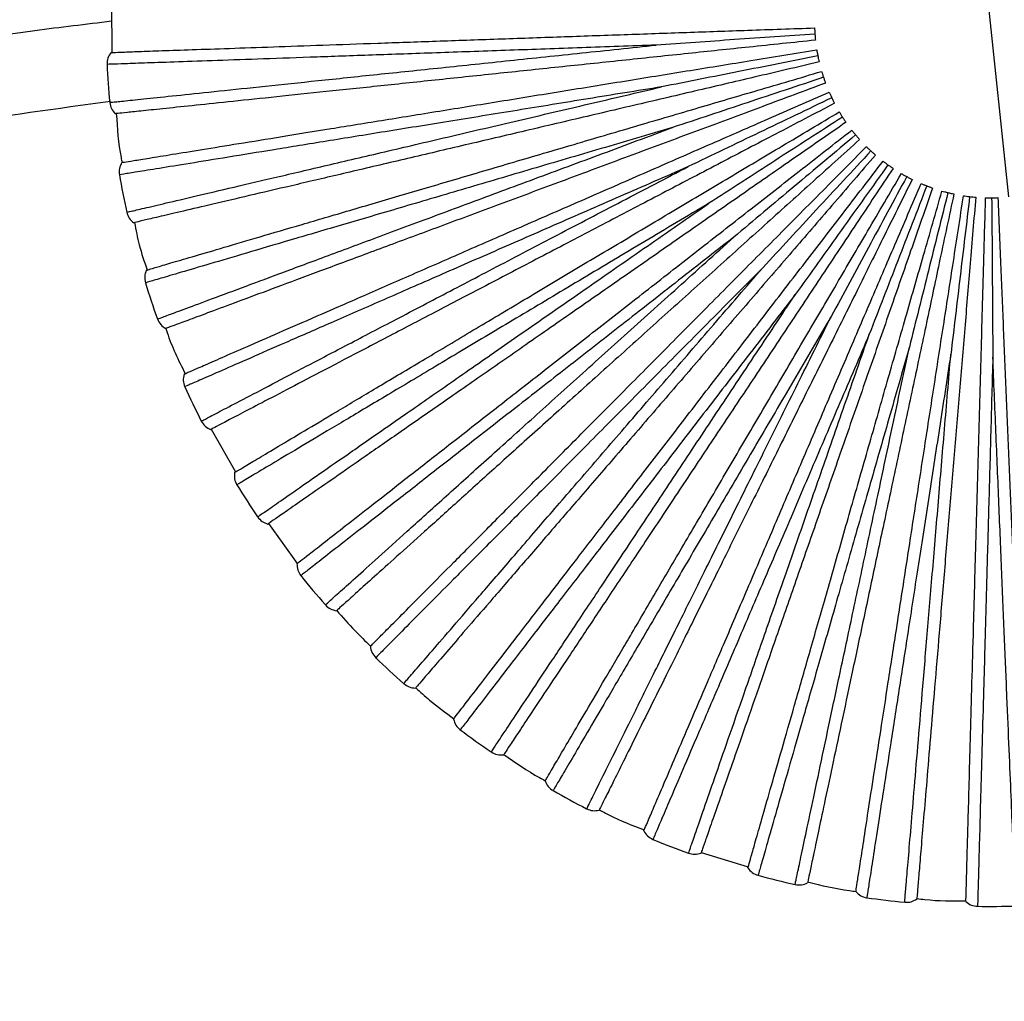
# Paper-space layout '_Superior' of a CAD drawing. Header units: millimetres. Extents: x -509 to 509, y -549 to 547.
# Tile 25 of 33: x -68 to 44, y 335 to 446. Entities that reach past the tile are written whole.
import ezdxf

# ---------------------------------------------------------------- set-up
doc = ezdxf.new("R2010")
doc.units = ezdxf.units.MM

psp = doc.layouts.new('_Superior')

# ---------------------------------------------------------------- linework, layer by layer
at = {"color": 7, "linetype": 'Continuous', "lineweight": 25}
for p, q in [((44.44, 426.24), (40.25, 466.02)), ((-57.54, 448.22), (-57.51, 442.64)), ((-46.22, 399.83), (-43.45, 394.98)), ((-39.68, 389.12), (-36.44, 384.58)), ((9.48, 351.75), (14.82, 350.12))]:
    psp.add_line(p, q, dxfattribs=at)
for start, end in [(182.7636, 185.2369), (189.9638, 192.4368), (197.164, 199.6365), (204.3642, 206.8362), (211.5644, 214.0359), (218.7644, 221.2357), (225.9644, 228.4356), (233.163, 235.6366), (240.3635, 242.836), (247.5632, 250.0362), (254.7631, 257.2364), (261.963, 264.4367), (269.1631, 271.6368)]:
    psp.add_arc((42.34, 446.13), 100.5, start, end, dxfattribs=at)
for points, knots in [([(-57.1, 455.28), (-61.12, 454.81), (-72.89, 453.41), (-92.24, 449.8), (-115.07, 444.56), (-137.6, 438.1), (-159.77, 430.51), (-181.52, 421.8), (-202.8, 411.99), (-223.51, 401.13), (-243.54, 389.29), (-262.69, 376.64), (-280.9, 363.21), (-296, 351.08), (-304.77, 343.09), (-308.04, 340.11)], [0, 0, 0, 0, 0.043263, 0.126772, 0.210284, 0.293789, 0.377285, 0.460785, 0.54429, 0.627755, 0.710721, 0.79306, 0.873139, 0.952598, 1, 1, 1, 1]), ([(-57.53, 446.18), (-60.44, 445.83), (-70.69, 444.63), (-88.12, 441.43), (-109.63, 436.64), (-130.75, 430.77), (-151.43, 423.94), (-171.75, 416.12), (-191.81, 407.27), (-211.54, 397.38), (-230.9, 386.46), (-249.69, 374.6), (-267.86, 361.8), (-284.9, 348.62), (-295.51, 339.29), (-300.56, 334.85)], [0, 0, 0, 0, 0.032404, 0.114063, 0.195727, 0.275928, 0.356119, 0.436311, 0.51651, 0.598344, 0.680176, 0.762012, 0.843856, 0.925694, 1, 1, 1, 1]), ([(-57.59, 442.64), (-57.53, 442.64), (-57.4, 442.64), (-56.31, 442.68), (-54.51, 442.75), (-51.89, 442.84), (-48.46, 442.96), (-44.23, 443.1), (-39.25, 443.28), (-33.61, 443.48), (-27.39, 443.69), (-20.73, 443.93), (-13.75, 444.17), (-6.59, 444.42), (0.61, 444.67), (7.74, 444.92), (14.99, 445.17), (19.83, 445.34), (22.36, 445.43)], [0, 0, 0, 0, 0.057348, 0.11674, 0.177979, 0.240818, 0.304959, 0.370066, 0.435766, 0.501669, 0.567374, 0.632489, 0.696643, 0.759498, 0.820757, 0.880172, 0.937544, 1, 1, 1, 1]), ([(22.36, 445.43), (22.36, 445.32), (22.37, 445.11), (22.39, 444.86), (22.39, 444.73)], [0, 0, 0, 0, 0.50044, 1, 1, 1, 1]), ([(22.39, 444.73), (19.35, 444.52), (13.32, 444.1), (7.32, 443.68), (4.35, 443.47)], [0, 0, 0, 0, 0.504814, 1, 1, 1, 1]), ([(22.39, 444.73), (22.4, 444.61), (22.42, 444.35), (22.44, 444.14), (22.45, 444.04)], [0, 0, 0, 0, 0.499702, 1, 1, 1, 1]), ([(4.35, 443.47), (1.51, 443.37), (-4.15, 443.17), (-12.37, 442.88), (-20.21, 442.61), (-27.56, 442.35), (-34.31, 442.11), (-40.36, 441.9), (-45.64, 441.72), (-50.07, 441.56), (-53.58, 441.44), (-56.15, 441.35), (-57.61, 441.3), (-58.21, 441.28), (-58.04, 441.28), (-58.04, 441.28)], [0, 0, 0, 0, 0.083093, 0.166108, 0.249783, 0.332788, 0.415895, 0.499542, 0.582487, 0.665718, 0.749281, 0.832195, 0.915582, 0.999532, 1, 1, 1, 1]), ([(-57.73, 436.96), (-57.64, 436.97), (-57.44, 436.99), (-55.84, 437.16), (-53.32, 437.42), (-49.82, 437.79), (-45.43, 438.25), (-40.18, 438.8), (-34.15, 439.43), (-27.44, 440.14), (-20.13, 440.9), (-12.33, 441.72), (-4.15, 442.58), (1.52, 443.17), (4.35, 443.47)], [0, 0, 0, 0, 0.083445, 0.167006, 0.250708, 0.333669, 0.41686, 0.500454, 0.583374, 0.666709, 0.750181, 0.833089, 0.916578, 1, 1, 1, 1]), ([(22.45, 444.04), (19.94, 443.77), (15.12, 443.27), (7.91, 442.51), (0.81, 441.76), (-6.35, 441.01), (-13.48, 440.26), (-20.42, 439.53), (-27.05, 438.83), (-33.24, 438.18), (-38.86, 437.59), (-43.81, 437.07), (-48.02, 436.63), (-51.43, 436.27), (-54.04, 436), (-55.83, 435.81), (-56.91, 435.7), (-57.04, 435.68), (-57.11, 435.68)], [0, 0, 0, 0, 0.062456, 0.119828, 0.179243, 0.240502, 0.303357, 0.367511, 0.432626, 0.498331, 0.564234, 0.629934, 0.695041, 0.759182, 0.822021, 0.88326, 0.942652, 1, 1, 1, 1]), ([(-56.37, 430.14), (-56.31, 430.15), (-56.18, 430.17), (-55.1, 430.34), (-53.32, 430.63), (-50.73, 431.05), (-47.34, 431.6), (-43.17, 432.28), (-38.25, 433.07), (-32.68, 433.98), (-26.54, 434.97), (-19.95, 436.04), (-13.06, 437.15), (-5.99, 438.3), (1.12, 439.45), (8.17, 440.59), (15.33, 441.75), (20.11, 442.53), (22.6, 442.93)], [0, 0, 0, 0, 0.057348, 0.11674, 0.177979, 0.240818, 0.304959, 0.370066, 0.435766, 0.501669, 0.567374, 0.632489, 0.696643, 0.759498, 0.820757, 0.880172, 0.937544, 1, 1, 1, 1]), ([(22.73, 442.24), (19.73, 441.65), (13.8, 440.48), (7.9, 439.31), (4.98, 438.73)], [0, 0, 0, 0, 0.5048138, 1, 1, 1, 1]), ([(22.6, 442.93), (22.62, 442.83), (22.65, 442.62), (22.7, 442.37), (22.73, 442.24)], [0, 0, 0, 0, 0.50044, 1, 1, 1, 1]), ([(22.73, 442.24), (22.75, 442.12), (22.8, 441.87), (22.85, 441.66), (22.87, 441.56)], [0, 0, 0, 0, 0.4997022, 1, 1, 1, 1]), ([(22.87, 441.56), (20.41, 440.98), (15.7, 439.88), (8.64, 438.22), (1.69, 436.59), (-5.33, 434.95), (-12.3, 433.31), (-19.1, 431.72), (-25.59, 430.19), (-31.65, 428.77), (-37.15, 427.48), (-41.99, 426.35), (-46.11, 425.38), (-49.46, 424.6), (-52.01, 424), (-53.76, 423.59), (-54.82, 423.34), (-54.95, 423.31), (-55.01, 423.29)], [0, 0, 0, 0, 0.062456, 0.1198283, 0.1792427, 0.2405016, 0.3033566, 0.3675111, 0.4326265, 0.4983314, 0.5642338, 0.6299342, 0.6950407, 0.7591822, 0.8220206, 0.8832598, 0.9426519, 1, 1, 1, 1]), ([(-53.59, 417.89), (-53.53, 417.91), (-53.4, 417.95), (-52.36, 418.26), (-50.63, 418.77), (-48.11, 419.51), (-44.82, 420.48), (-40.76, 421.67), (-35.98, 423.08), (-30.56, 424.67), (-24.59, 426.43), (-18.2, 428.31), (-11.5, 430.28), (-4.63, 432.3), (2.28, 434.34), (9.13, 436.35), (16.09, 438.4), (20.74, 439.77), (23.16, 440.48)], [0, 0, 0, 0, 0.0573481, 0.1167402, 0.1779794, 0.2408178, 0.3049593, 0.3700658, 0.4357662, 0.5016686, 0.5673735, 0.6324889, 0.6966434, 0.7594984, 0.8207573, 0.8801717, 0.937544, 1, 1, 1, 1]), ([(23.37, 439.82), (20.47, 438.85), (14.74, 436.94), (9.03, 435.05), (6.2, 434.11)], [0, 0, 0, 0, 0.504814, 1, 1, 1, 1]), ([(23.16, 440.48), (23.19, 440.38), (23.25, 440.18), (23.33, 439.94), (23.37, 439.82)], [0, 0, 0, 0, 0.50044, 1, 1, 1, 1]), ([(23.37, 439.82), (23.41, 439.7), (23.49, 439.46), (23.56, 439.26), (23.6, 439.16)], [0, 0, 0, 0, 0.4997022, 1, 1, 1, 1]), ([(4.98, 438.73), (2.18, 438.28), (-3.42, 437.37), (-11.53, 436.05), (-19.28, 434.79), (-26.53, 433.62), (-33.2, 432.54), (-39.18, 431.57), (-44.39, 430.72), (-48.77, 430.01), (-52.23, 429.45), (-54.78, 429.04), (-56.21, 428.81), (-56.81, 428.71), (-56.64, 428.74), (-56.64, 428.74)], [0, 0, 0, 0, 0.083093, 0.166108, 0.249783, 0.332788, 0.415895, 0.499542, 0.582487, 0.665718, 0.749281, 0.832195, 0.915582, 0.999532, 1, 1, 1, 1]), ([(-55.79, 424.49), (-55.7, 424.51), (-55.51, 424.55), (-53.94, 424.92), (-51.48, 425.5), (-48.05, 426.3), (-43.75, 427.31), (-38.61, 428.52), (-32.71, 429.9), (-26.14, 431.44), (-18.99, 433.12), (-11.34, 434.91), (-3.34, 436.78), (2.21, 438.08), (4.98, 438.73)], [0, 0, 0, 0, 0.0834447, 0.1670064, 0.2507083, 0.3336692, 0.4168604, 0.5004543, 0.5833742, 0.6667087, 0.7501813, 0.8330888, 0.9165781, 1, 1, 1, 1]), ([(23.6, 439.16), (21.23, 438.28), (16.69, 436.59), (9.89, 434.06), (3.2, 431.57), (-3.55, 429.06), (-10.26, 426.56), (-16.81, 424.13), (-23.06, 421.81), (-28.89, 419.64), (-34.18, 417.67), (-38.85, 415.93), (-42.82, 414.46), (-46.03, 413.26), (-48.49, 412.35), (-50.18, 411.72), (-51.2, 411.34), (-51.32, 411.29), (-51.38, 411.27)], [0, 0, 0, 0, 0.062456, 0.119828, 0.179243, 0.240502, 0.303357, 0.367511, 0.432626, 0.498331, 0.564234, 0.629934, 0.695041, 0.759182, 0.822021, 0.88326, 0.942652, 1, 1, 1, 1]), ([(-49.29, 406.09), (-49.23, 406.12), (-49.11, 406.17), (-48.12, 406.61), (-46.46, 407.33), (-44.06, 408.38), (-40.91, 409.75), (-37.04, 411.45), (-32.48, 413.44), (-27.3, 415.7), (-21.6, 418.19), (-15.49, 420.86), (-9.09, 423.66), (-2.53, 426.52), (4.08, 429.41), (10.62, 432.27), (17.26, 435.17), (21.7, 437.11), (24.02, 438.12)], [0, 0, 0, 0, 0.057348, 0.11674, 0.177979, 0.240818, 0.304959, 0.370066, 0.435766, 0.501669, 0.567374, 0.632489, 0.696643, 0.759498, 0.820757, 0.880172, 0.937544, 1, 1, 1, 1]), ([(24.31, 437.49), (21.56, 436.17), (16.11, 433.56), (10.68, 430.96), (8, 429.67)], [0, 0, 0, 0, 0.504814, 1, 1, 1, 1]), ([(24.02, 438.12), (24.06, 438.02), (24.15, 437.83), (24.25, 437.6), (24.31, 437.49)], [0, 0, 0, 0, 0.50044, 1, 1, 1, 1]), ([(24.31, 437.49), (24.36, 437.37), (24.47, 437.14), (24.57, 436.96), (24.62, 436.86)], [0, 0, 0, 0, 0.499702, 1, 1, 1, 1]), ([(-248.82, 364.08), (-248.64, 364.21), (-242.12, 368.92), (-228.61, 377.26), (-208.32, 388.96), (-187.35, 399.45), (-165.88, 408.84), (-143.93, 417.07), (-121.58, 424.13), (-98.88, 429.96), (-77.55, 434.38), (-63.73, 436.28), (-57.64, 437.11)], [0, 0, 0, 0, 0.003364, 0.116796, 0.230221, 0.343648, 0.457075, 0.570494, 0.683915, 0.79735, 0.910788, 1, 1, 1, 1]), ([(24.62, 436.86), (22.38, 435.69), (18.09, 433.45), (11.66, 430.09), (5.34, 426.78), (-1.05, 423.44), (-7.4, 420.12), (-13.58, 416.89), (-19.49, 413.8), (-25.01, 410.92), (-30.01, 408.3), (-34.43, 405.99), (-38.17, 404.03), (-41.22, 402.44), (-43.54, 401.23), (-45.14, 400.39), (-46.1, 399.89), (-46.22, 399.83), (-46.28, 399.8)], [0, 0, 0, 0, 0.062456, 0.119828, 0.179243, 0.240502, 0.303357, 0.367511, 0.432626, 0.498331, 0.564234, 0.629934, 0.695041, 0.759182, 0.822021, 0.88326, 0.942652, 1, 1, 1, 1]), ([(-56.99, 435.69), (-56.88, 434.01), (-56.77, 432.15), (-56.38, 430.33), (-56.34, 430.15)], [0, 0, 0, 0, 0.899528, 1, 1, 1, 1]), ([(-43.55, 394.92), (-43.5, 394.96), (-43.38, 395.02), (-42.45, 395.58), (-40.9, 396.5), (-38.65, 397.85), (-35.7, 399.6), (-32.07, 401.77), (-27.79, 404.32), (-22.93, 407.21), (-17.59, 410.4), (-11.87, 413.81), (-5.87, 417.39), (0.28, 421.05), (6.48, 424.75), (12.6, 428.4), (18.83, 432.11), (23, 434.59), (25.17, 435.89)], [0, 0, 0, 0, 0.057348, 0.11674, 0.177979, 0.240818, 0.304959, 0.370066, 0.435766, 0.501669, 0.567374, 0.632489, 0.696643, 0.759498, 0.820757, 0.880172, 0.937544, 1, 1, 1, 1]), ([(25.53, 435.29), (22.97, 433.64), (17.89, 430.37), (12.83, 427.11), (10.33, 425.5)], [0, 0, 0, 0, 0.504814, 1, 1, 1, 1]), ([(25.17, 435.89), (25.22, 435.8), (25.33, 435.61), (25.47, 435.4), (25.53, 435.29)], [0, 0, 0, 0, 0.50044, 1, 1, 1, 1]), ([(25.53, 435.29), (25.6, 435.19), (25.74, 434.98), (25.86, 434.8), (25.92, 434.71)], [0, 0, 0, 0, 0.4997022, 1, 1, 1, 1]), ([(25.92, 434.71), (23.85, 433.27), (19.87, 430.51), (13.91, 426.37), (8.05, 422.3), (2.14, 418.18), (-3.75, 414.09), (-9.48, 410.11), (-14.95, 406.3), (-20.06, 402.75), (-24.7, 399.53), (-28.79, 396.69), (-32.26, 394.27), (-35.08, 392.31), (-37.24, 390.82), (-38.72, 389.79), (-39.61, 389.17), (-39.72, 389.09), (-39.77, 389.06)], [0, 0, 0, 0, 0.062456, 0.119828, 0.179243, 0.240502, 0.303357, 0.367511, 0.432626, 0.498331, 0.564234, 0.629934, 0.695041, 0.759182, 0.822021, 0.88326, 0.942652, 1, 1, 1, 1]), ([(6.2, 434.11), (3.48, 433.3), (-1.96, 431.7), (-9.84, 429.38), (-17.37, 427.16), (-24.42, 425.08), (-30.9, 423.18), (-36.71, 421.47), (-41.78, 419.97), (-46.03, 418.72), (-49.4, 417.73), (-51.87, 417), (-53.26, 416.59), (-53.84, 416.42), (-53.68, 416.47), (-53.68, 416.47)], [0, 0, 0, 0, 0.083093, 0.166108, 0.249783, 0.332788, 0.415895, 0.499542, 0.582487, 0.665718, 0.749281, 0.832195, 0.915582, 0.999532, 1, 1, 1, 1]), ([(-52.31, 412.36), (-52.22, 412.39), (-52.03, 412.46), (-50.53, 413.02), (-48.15, 413.9), (-44.85, 415.13), (-40.71, 416.67), (-35.76, 418.51), (-30.08, 420.62), (-23.76, 422.97), (-16.87, 425.53), (-9.51, 428.27), (-1.81, 431.13), (3.53, 433.11), (6.2, 434.11)], [0, 0, 0, 0, 0.083445, 0.167006, 0.250708, 0.333669, 0.41686, 0.500454, 0.583374, 0.666709, 0.750181, 0.833089, 0.916578, 1, 1, 1, 1]), ([(-36.46, 384.56), (-36.41, 384.6), (-36.3, 384.68), (-35.45, 385.35), (-34.02, 386.46), (-31.96, 388.08), (-29.25, 390.19), (-25.92, 392.79), (-22, 395.86), (-17.54, 399.34), (-12.64, 403.17), (-7.39, 407.27), (-1.89, 411.57), (3.76, 415.98), (9.44, 420.42), (15.06, 424.81), (20.78, 429.28), (24.59, 432.26), (26.58, 433.81)], [0, 0, 0, 0, 0.057348, 0.11674, 0.177979, 0.240818, 0.304959, 0.370066, 0.435766, 0.501669, 0.567374, 0.632489, 0.696643, 0.759498, 0.820757, 0.880172, 0.937544, 1, 1, 1, 1]), ([(27.02, 433.27), (24.69, 431.31), (20.06, 427.43), (15.45, 423.56), (13.17, 421.65)], [0, 0, 0, 0, 0.504814, 1, 1, 1, 1]), ([(26.58, 433.81), (26.65, 433.73), (26.78, 433.56), (26.94, 433.37), (27.02, 433.27)], [0, 0, 0, 0, 0.50044, 1, 1, 1, 1]), ([(27.02, 433.27), (27.11, 433.18), (27.27, 432.98), (27.41, 432.82), (27.48, 432.75)], [0, 0, 0, 0, 0.499702, 1, 1, 1, 1]), ([(27.48, 432.75), (25.6, 431.06), (22, 427.81), (16.61, 422.96), (11.31, 418.19), (5.95, 413.36), (0.63, 408.57), (-4.56, 403.9), (-9.51, 399.44), (-14.13, 395.28), (-18.33, 391.49), (-22.03, 388.16), (-25.18, 385.33), (-27.73, 383.04), (-29.68, 381.28), (-31.02, 380.07), (-31.82, 379.35), (-31.92, 379.26), (-31.97, 379.21)], [0, 0, 0, 0, 0.062456, 0.1198283, 0.1792427, 0.2405016, 0.3033566, 0.3675111, 0.4326265, 0.4983314, 0.5642338, 0.6299342, 0.6950407, 0.7591822, 0.8220206, 0.8832598, 0.9426519, 1, 1, 1, 1]), ([(-28.12, 375.17), (-28.07, 375.22), (-27.98, 375.31), (-27.22, 376.08), (-25.94, 377.36), (-24.1, 379.22), (-21.68, 381.66), (-18.7, 384.66), (-15.19, 388.19), (-11.21, 392.2), (-6.82, 396.62), (-2.13, 401.35), (2.79, 406.3), (7.84, 411.38), (12.92, 416.5), (17.95, 421.56), (23.06, 426.71), (26.47, 430.14), (28.25, 431.94)], [0, 0, 0, 0, 0.057348, 0.11674, 0.177979, 0.240818, 0.304959, 0.370066, 0.435766, 0.501669, 0.567374, 0.632489, 0.696643, 0.759498, 0.820757, 0.880172, 0.937544, 1, 1, 1, 1]), ([(28.25, 431.94), (28.33, 431.86), (28.48, 431.71), (28.66, 431.54), (28.76, 431.45)], [0, 0, 0, 0, 0.50044, 1, 1, 1, 1]), ([(29.28, 430.99), (27.63, 429.08), (24.46, 425.41), (19.72, 419.92), (15.06, 414.52), (10.35, 409.06), (5.67, 403.64), (1.11, 398.35), (-3.25, 393.31), (-7.31, 388.6), (-11.01, 384.32), (-14.26, 380.55), (-17.02, 377.35), (-19.27, 374.75), (-20.98, 372.77), (-22.16, 371.4), (-22.87, 370.58), (-22.96, 370.48), (-23, 370.43)], [0, 0, 0, 0, 0.062456, 0.119828, 0.179243, 0.240502, 0.303357, 0.367511, 0.432626, 0.498331, 0.564234, 0.629934, 0.695041, 0.759182, 0.822021, 0.88326, 0.942652, 1, 1, 1, 1]), ([(28.76, 431.45), (26.68, 429.21), (22.58, 424.78), (18.49, 420.37), (16.47, 418.18)], [0, 0, 0, 0, 0.504814, 1, 1, 1, 1]), ([(28.76, 431.45), (28.85, 431.37), (29.04, 431.2), (29.2, 431.06), (29.28, 430.99)], [0, 0, 0, 0, 0.499702, 1, 1, 1, 1]), ([(8, 429.67), (5.4, 428.53), (0.2, 426.26), (-7.33, 422.97), (-14.52, 419.83), (-21.26, 416.88), (-27.45, 414.18), (-33, 411.75), (-37.84, 409.64), (-41.9, 407.86), (-45.11, 406.46), (-47.48, 405.42), (-48.81, 404.84), (-49.36, 404.6), (-49.2, 404.67), (-49.2, 404.67)], [0, 0, 0, 0, 0.0830931, 0.1661075, 0.249783, 0.3327881, 0.4158953, 0.4995418, 0.5824873, 0.6657176, 0.7492813, 0.8321946, 0.9155823, 0.9995321, 1, 1, 1, 1]), ([(-47.33, 400.76), (-47.24, 400.8), (-47.07, 400.9), (-45.64, 401.64), (-43.4, 402.81), (-40.28, 404.44), (-36.36, 406.49), (-31.68, 408.94), (-26.31, 411.74), (-20.33, 414.87), (-13.82, 418.27), (-6.87, 421.91), (0.42, 425.71), (5.47, 428.35), (8, 429.67)], [0, 0, 0, 0, 0.0834447, 0.1670064, 0.2507083, 0.3336692, 0.4168604, 0.5004543, 0.5833742, 0.6667087, 0.7501813, 0.8330888, 0.9165781, 1, 1, 1, 1]), ([(-18.67, 366.9), (-18.63, 366.95), (-18.55, 367.05), (-17.89, 367.92), (-16.79, 369.34), (-15.19, 371.42), (-13.09, 374.14), (-10.51, 377.49), (-7.47, 381.44), (-4.03, 385.92), (-0.23, 390.84), (3.84, 396.13), (8.1, 401.66), (12.47, 407.33), (16.87, 413.04), (21.22, 418.7), (25.64, 424.44), (28.6, 428.28), (30.14, 430.28)], [0, 0, 0, 0, 0.057348, 0.11674, 0.177979, 0.240818, 0.304959, 0.370066, 0.435766, 0.501669, 0.567374, 0.632489, 0.696643, 0.759498, 0.820757, 0.880172, 0.937544, 1, 1, 1, 1]), ([(30.7, 429.87), (28.93, 427.39), (25.41, 422.47), (21.91, 417.58), (20.17, 415.16)], [0, 0, 0, 0, 0.504814, 1, 1, 1, 1]), ([(30.14, 430.28), (30.23, 430.22), (30.39, 430.09), (30.6, 429.94), (30.7, 429.87)], [0, 0, 0, 0, 0.50044, 1, 1, 1, 1]), ([(30.7, 429.87), (30.81, 429.79), (31.01, 429.65), (31.19, 429.53), (31.28, 429.47)], [0, 0, 0, 0, 0.499702, 1, 1, 1, 1]), ([(31.28, 429.47), (29.88, 427.37), (27.2, 423.33), (23.18, 417.29), (19.24, 411.35), (15.25, 405.34), (11.28, 399.38), (7.42, 393.56), (3.73, 388.01), (0.29, 382.83), (-2.84, 378.12), (-5.59, 373.97), (-7.94, 370.45), (-9.84, 367.59), (-11.29, 365.41), (-12.28, 363.9), (-12.89, 363), (-12.96, 362.89), (-12.99, 362.84)], [0, 0, 0, 0, 0.062456, 0.119828, 0.179243, 0.240502, 0.303357, 0.367511, 0.432626, 0.498331, 0.564234, 0.629934, 0.695041, 0.759182, 0.822021, 0.88326, 0.942652, 1, 1, 1, 1]), ([(-8.26, 359.88), (-8.23, 359.93), (-8.16, 360.05), (-7.61, 360.98), (-6.7, 362.54), (-5.37, 364.8), (-3.63, 367.76), (-1.49, 371.41), (1.03, 375.7), (3.89, 380.58), (7.03, 385.94), (10.41, 391.69), (13.94, 397.72), (17.57, 403.89), (21.21, 410.11), (24.82, 416.26), (28.49, 422.52), (30.95, 426.7), (32.22, 428.88)], [0, 0, 0, 0, 0.057348, 0.11674, 0.177979, 0.240818, 0.304959, 0.370066, 0.435766, 0.501669, 0.567374, 0.632489, 0.696643, 0.759498, 0.820757, 0.880172, 0.937544, 1, 1, 1, 1]), ([(32.83, 428.54), (31.38, 425.85), (28.51, 420.53), (25.65, 415.24), (24.23, 412.63)], [0, 0, 0, 0, 0.504814, 1, 1, 1, 1]), ([(32.22, 428.88), (32.32, 428.82), (32.5, 428.72), (32.72, 428.6), (32.83, 428.54)], [0, 0, 0, 0, 0.50044, 1, 1, 1, 1]), ([(32.83, 428.54), (32.94, 428.48), (33.17, 428.36), (33.36, 428.26), (33.45, 428.21)], [0, 0, 0, 0, 0.4997022, 1, 1, 1, 1]), ([(33.45, 428.21), (32.33, 425.95), (30.17, 421.61), (26.95, 415.11), (23.78, 408.72), (20.57, 402.27), (17.39, 395.85), (14.28, 389.6), (11.32, 383.63), (8.55, 378.06), (6.04, 372.99), (3.83, 368.53), (1.95, 364.75), (0.42, 361.67), (-0.75, 359.32), (-1.55, 357.71), (-2.03, 356.73), (-2.09, 356.61), (-2.12, 356.56)], [0, 0, 0, 0, 0.062456, 0.119828, 0.179243, 0.240502, 0.303357, 0.367511, 0.432626, 0.498331, 0.564234, 0.629934, 0.695041, 0.759182, 0.822021, 0.88326, 0.942652, 1, 1, 1, 1]), ([(2.95, 354.21), (2.98, 354.27), (3.03, 354.39), (3.46, 355.39), (4.17, 357.05), (5.2, 359.46), (6.55, 362.62), (8.22, 366.51), (10.18, 371.08), (12.41, 376.28), (14.86, 381.99), (17.48, 388.12), (20.23, 394.54), (23.05, 401.12), (25.89, 407.75), (28.7, 414.3), (31.56, 420.97), (33.47, 425.42), (34.47, 427.75)], [0, 0, 0, 0, 0.057348, 0.11674, 0.177979, 0.240818, 0.304959, 0.370066, 0.435766, 0.501669, 0.567374, 0.632489, 0.696643, 0.759498, 0.820757, 0.880172, 0.937544, 1, 1, 1, 1]), ([(35.11, 427.48), (34.01, 424.64), (31.82, 419), (29.65, 413.4), (28.57, 410.62)], [0, 0, 0, 0, 0.504814, 1, 1, 1, 1]), ([(34.47, 427.75), (34.56, 427.7), (34.76, 427.62), (34.99, 427.53), (35.11, 427.48)], [0, 0, 0, 0, 0.50044, 1, 1, 1, 1]), ([(35.11, 427.48), (35.23, 427.44), (35.47, 427.35), (35.67, 427.28), (35.77, 427.24)], [0, 0, 0, 0, 0.499702, 1, 1, 1, 1]), ([(35.77, 427.24), (34.94, 424.86), (33.34, 420.28), (30.96, 413.43), (28.61, 406.69), (26.24, 399.88), (23.89, 393.12), (21.59, 386.53), (19.4, 380.23), (17.35, 374.36), (15.49, 369.02), (13.86, 364.32), (12.46, 360.32), (11.34, 357.08), (10.47, 354.61), (9.88, 352.9), (9.52, 351.88), (9.48, 351.75), (9.46, 351.69)], [0, 0, 0, 0, 0.062456, 0.119828, 0.179243, 0.240502, 0.303357, 0.367511, 0.432626, 0.498331, 0.564234, 0.629934, 0.695041, 0.759182, 0.822021, 0.88326, 0.942652, 1, 1, 1, 1]), ([(14.78, 350), (14.8, 350.06), (14.83, 350.19), (15.13, 351.23), (15.63, 352.97), (16.35, 355.49), (17.3, 358.79), (18.47, 362.86), (19.84, 367.64), (21.4, 373.07), (23.11, 379.05), (24.95, 385.46), (26.87, 392.17), (28.85, 399.06), (30.83, 405.99), (32.8, 412.85), (34.8, 419.82), (36.14, 424.47), (36.83, 426.9)], [0, 0, 0, 0, 0.057348, 0.11674, 0.177979, 0.240818, 0.304959, 0.370066, 0.435766, 0.501669, 0.567374, 0.632489, 0.696643, 0.759498, 0.820757, 0.880172, 0.937544, 1, 1, 1, 1]), ([(38.19, 426.57), (37.66, 424.09), (36.65, 419.35), (35.15, 412.26), (33.66, 405.28), (32.16, 398.23), (30.67, 391.23), (29.22, 384.4), (27.84, 377.87), (26.54, 371.79), (25.37, 366.26), (24.33, 361.39), (23.45, 357.26), (22.74, 353.9), (22.2, 351.33), (21.82, 349.57), (21.59, 348.5), (21.57, 348.38), (21.55, 348.31)], [0, 0, 0, 0, 0.062456, 0.1198283, 0.1792427, 0.2405016, 0.3033566, 0.3675111, 0.4326265, 0.4983314, 0.5642338, 0.6299342, 0.6950407, 0.7591822, 0.8220206, 0.8832598, 0.9426519, 1, 1, 1, 1]), ([(27.05, 347.31), (27.06, 347.37), (27.08, 347.5), (27.24, 348.57), (27.52, 350.36), (27.92, 352.95), (28.44, 356.34), (29.09, 360.52), (29.85, 365.44), (30.72, 371.02), (31.67, 377.17), (32.69, 383.76), (33.76, 390.66), (34.85, 397.74), (35.96, 404.86), (37.05, 411.91), (38.16, 419.08), (38.9, 423.87), (39.28, 426.36)], [0, 0, 0, 0, 0.0573481, 0.1167402, 0.1779794, 0.2408178, 0.3049593, 0.3700658, 0.4357662, 0.5016686, 0.5673735, 0.6324889, 0.6966434, 0.7594984, 0.8207573, 0.8801717, 0.937544, 1, 1, 1, 1]), ([(37.51, 426.72), (36.77, 423.76), (35.31, 417.9), (33.85, 412.06), (33.13, 409.17)], [0, 0, 0, 0, 0.5048138, 1, 1, 1, 1]), ([(36.83, 426.9), (36.93, 426.87), (37.14, 426.82), (37.38, 426.75), (37.51, 426.72)], [0, 0, 0, 0, 0.50044, 1, 1, 1, 1]), ([(37.51, 426.72), (37.63, 426.69), (37.87, 426.63), (38.08, 426.59), (38.19, 426.57)], [0, 0, 0, 0, 0.499702, 1, 1, 1, 1]), ([(39.28, 426.36), (39.39, 426.35), (39.6, 426.32), (39.85, 426.28), (39.98, 426.27)], [0, 0, 0, 0, 0.50044, 1, 1, 1, 1]), ([(10.33, 425.5), (7.89, 424.04), (3.02, 421.14), (-4.04, 416.92), (-10.78, 412.91), (-17.09, 409.14), (-22.89, 405.68), (-28.1, 402.58), (-32.63, 399.87), (-36.44, 397.6), (-39.45, 395.81), (-41.67, 394.49), (-42.92, 393.74), (-43.44, 393.43), (-43.29, 393.52), (-43.28, 393.52)], [0, 0, 0, 0, 0.083093, 0.166108, 0.249783, 0.332788, 0.415895, 0.499542, 0.582487, 0.665718, 0.749281, 0.832195, 0.915582, 0.999532, 1, 1, 1, 1]), ([(-40.94, 389.88), (-40.86, 389.93), (-40.69, 390.05), (-39.37, 390.96), (-37.29, 392.41), (-34.41, 394.42), (-30.77, 396.94), (-26.44, 399.95), (-21.46, 403.41), (-15.92, 407.26), (-9.89, 411.45), (-3.44, 415.93), (3.31, 420.62), (7.99, 423.87), (10.33, 425.5)], [0, 0, 0, 0, 0.083445, 0.167006, 0.250708, 0.333669, 0.41686, 0.500454, 0.583374, 0.666709, 0.750181, 0.833089, 0.916578, 1, 1, 1, 1]), ([(40.67, 426.2), (40.46, 423.68), (40.05, 418.85), (39.45, 411.63), (38.85, 404.52), (38.25, 397.33), (37.65, 390.2), (37.06, 383.24), (36.51, 376.59), (35.99, 370.4), (35.51, 364.77), (35.1, 359.8), (34.74, 355.59), (34.45, 352.17), (34.23, 349.55), (34.08, 347.76), (33.99, 346.67), (33.98, 346.54), (33.98, 346.48)], [0, 0, 0, 0, 0.062456, 0.119828, 0.179243, 0.240502, 0.303357, 0.367511, 0.432626, 0.498331, 0.564234, 0.629934, 0.695041, 0.759182, 0.822021, 0.88326, 0.942652, 1, 1, 1, 1]), ([(39.98, 426.27), (39.62, 423.24), (38.9, 417.24), (38.19, 411.27), (37.83, 408.31)], [0, 0, 0, 0, 0.504814, 1, 1, 1, 1]), ([(39.55, 346.17), (39.55, 346.23), (39.56, 346.36), (39.59, 347.45), (39.64, 349.25), (39.71, 351.87), (39.81, 355.31), (39.93, 359.53), (40.06, 364.51), (40.22, 370.16), (40.4, 376.38), (40.58, 383.04), (40.78, 390.02), (40.98, 397.18), (41.18, 404.39), (41.38, 411.52), (41.58, 418.77), (41.72, 423.61), (41.79, 426.14)], [0, 0, 0, 0, 0.057348, 0.11674, 0.177979, 0.240818, 0.304959, 0.370066, 0.435766, 0.501669, 0.567374, 0.632489, 0.696643, 0.759498, 0.820757, 0.880172, 0.937544, 1, 1, 1, 1]), ([(39.98, 426.27), (40.1, 426.25), (40.35, 426.23), (40.57, 426.21), (40.67, 426.2)], [0, 0, 0, 0, 0.499702, 1, 1, 1, 1]), ([(41.79, 426.14), (41.89, 426.13), (42.1, 426.13), (42.36, 426.13), (42.48, 426.13)], [0, 0, 0, 0, 0.50044, 1, 1, 1, 1]), ([(42.48, 426.13), (42.61, 426.13), (42.86, 426.13), (43.08, 426.14), (43.18, 426.15)], [0, 0, 0, 0, 0.499702, 1, 1, 1, 1]), ([(42.48, 426.13), (42.51, 423.08), (42.55, 417.03), (42.59, 411.02), (42.61, 408.04)], [0, 0, 0, 0, 0.504814, 1, 1, 1, 1]), ([(43.18, 426.15), (43.29, 423.62), (43.49, 418.78), (43.79, 411.53), (44.09, 404.41), (44.39, 397.2), (44.69, 390.05), (44.99, 383.07), (45.27, 376.41), (45.53, 370.2), (45.76, 364.55), (45.97, 359.58), (46.15, 355.35), (46.29, 351.92), (46.4, 349.3), (46.48, 347.5), (46.52, 346.41), (46.53, 346.28), (46.53, 346.22)], [0, 0, 0, 0, 0.062456, 0.119828, 0.179243, 0.240502, 0.303357, 0.367511, 0.432626, 0.498331, 0.564234, 0.629934, 0.695041, 0.759182, 0.822021, 0.88326, 0.942652, 1, 1, 1, 1]), ([(-54.92, 423.31), (-54.76, 422.46), (-54.42, 420.63), (-53.81, 418.87), (-53.48, 417.93)], [0, 0, 0, 0, 0.464956, 1, 1, 1, 1]), ([(13.17, 421.65), (10.93, 419.9), (6.46, 416.4), (-0.01, 411.34), (-6.19, 406.51), (-11.99, 401.98), (-17.31, 397.83), (-22.08, 394.09), (-26.24, 390.84), (-29.74, 388.11), (-32.5, 385.95), (-34.53, 384.37), (-35.68, 383.47), (-36.15, 383.1), (-36.02, 383.21), (-36.02, 383.21)], [0, 0, 0, 0, 0.083093, 0.166108, 0.249783, 0.332788, 0.415895, 0.499542, 0.582487, 0.665718, 0.749281, 0.832195, 0.915582, 0.999532, 1, 1, 1, 1]), ([(-33.23, 379.88), (-33.16, 379.95), (-33.01, 380.08), (-31.82, 381.16), (-29.93, 382.85), (-27.32, 385.2), (-24.03, 388.16), (-20.11, 391.7), (-15.61, 395.75), (-10.59, 400.26), (-5.13, 405.18), (0.7, 410.43), (6.81, 415.93), (11.05, 419.74), (13.17, 421.65)], [0, 0, 0, 0, 0.083445, 0.167006, 0.250708, 0.333669, 0.41686, 0.500454, 0.583374, 0.666709, 0.750181, 0.833089, 0.916578, 1, 1, 1, 1]), ([(16.47, 418.18), (14.47, 416.17), (10.47, 412.14), (4.68, 406.31), (-0.85, 400.74), (-6.02, 395.52), (-10.78, 390.73), (-15.05, 386.43), (-18.77, 382.68), (-21.9, 379.54), (-24.37, 377.05), (-26.18, 375.22), (-27.21, 374.19), (-27.64, 373.76), (-27.51, 373.88), (-27.51, 373.88)], [0, 0, 0, 0, 0.083093, 0.166108, 0.249783, 0.332788, 0.415895, 0.499542, 0.582487, 0.665718, 0.749281, 0.832195, 0.915582, 0.999532, 1, 1, 1, 1]), ([(-24.33, 370.93), (-24.27, 371.01), (-24.14, 371.16), (-23.09, 372.37), (-21.43, 374.29), (-19.13, 376.95), (-16.24, 380.3), (-12.79, 384.3), (-8.84, 388.88), (-4.42, 393.99), (0.38, 399.55), (5.51, 405.49), (10.88, 411.71), (14.6, 416.03), (16.47, 418.18)], [0, 0, 0, 0, 0.083445, 0.167006, 0.250708, 0.333669, 0.41686, 0.500454, 0.583374, 0.666709, 0.750181, 0.833089, 0.916578, 1, 1, 1, 1]), ([(20.17, 415.16), (18.44, 412.91), (14.98, 408.42), (9.97, 401.9), (5.18, 395.68), (0.7, 389.86), (-3.42, 384.51), (-7.12, 379.71), (-10.34, 375.52), (-13.04, 372.01), (-15.18, 369.23), (-16.76, 367.19), (-17.64, 366.04), (-18.01, 365.56), (-17.91, 365.69), (-17.91, 365.69)], [0, 0, 0, 0, 0.083093, 0.166108, 0.249783, 0.332788, 0.415895, 0.499542, 0.582487, 0.665718, 0.749281, 0.832195, 0.915582, 0.999532, 1, 1, 1, 1]), ([(-14.38, 363.17), (-14.33, 363.25), (-14.22, 363.42), (-13.33, 364.75), (-11.93, 366.87), (-9.98, 369.79), (-7.53, 373.48), (-4.61, 377.87), (-1.26, 382.92), (2.48, 388.54), (6.54, 394.66), (10.89, 401.2), (15.44, 408.04), (18.6, 412.79), (20.17, 415.16)], [0, 0, 0, 0, 0.083445, 0.167006, 0.250708, 0.333669, 0.41686, 0.500454, 0.583374, 0.666709, 0.750181, 0.833089, 0.916578, 1, 1, 1, 1]), ([(24.23, 412.63), (22.79, 410.18), (19.93, 405.28), (15.77, 398.19), (11.8, 391.42), (8.08, 385.08), (4.66, 379.26), (1.6, 374.03), (-1.08, 369.48), (-3.32, 365.65), (-5.09, 362.63), (-6.4, 360.4), (-7.13, 359.15), (-7.44, 358.63), (-7.35, 358.78), (-7.35, 358.78)], [0, 0, 0, 0, 0.083093, 0.166108, 0.249783, 0.332788, 0.415895, 0.499542, 0.582487, 0.665718, 0.749281, 0.832195, 0.915582, 0.999532, 1, 1, 1, 1]), ([(-3.54, 356.72), (-3.49, 356.8), (-3.4, 356.98), (-2.69, 358.42), (-1.56, 360.69), (0, 363.84), (1.97, 367.8), (4.31, 372.53), (7.01, 377.95), (10.01, 384), (13.28, 390.58), (16.77, 397.61), (20.43, 404.97), (22.96, 410.07), (24.23, 412.63)], [0, 0, 0, 0, 0.083445, 0.167006, 0.250708, 0.333669, 0.41686, 0.500454, 0.583374, 0.666709, 0.750181, 0.833089, 0.916578, 1, 1, 1, 1]), ([(-51.36, 411.28), (-51.31, 411.13), (-50.76, 409.35), (-49.93, 407.68), (-49.16, 406.15)], [0, 0, 0, 0, 0.0848189, 1, 1, 1, 1]), ([(28.57, 410.62), (27.45, 408.01), (25.22, 402.8), (21.98, 395.24), (18.9, 388.03), (16, 381.27), (13.34, 375.06), (10.95, 369.49), (8.87, 364.64), (7.13, 360.56), (5.75, 357.34), (4.73, 354.97), (4.16, 353.63), (3.92, 353.08), (3.99, 353.24), (3.99, 353.24)], [0, 0, 0, 0, 0.083093, 0.166108, 0.249783, 0.332788, 0.415895, 0.499542, 0.582487, 0.665718, 0.749281, 0.832195, 0.915582, 0.999532, 1, 1, 1, 1]), ([(8.03, 351.67), (8.06, 351.76), (8.13, 351.95), (8.66, 353.47), (9.49, 355.86), (10.65, 359.18), (12.1, 363.36), (13.84, 368.34), (15.83, 374.06), (18.05, 380.44), (20.47, 387.37), (23.05, 394.78), (25.76, 402.55), (27.63, 407.93), (28.57, 410.62)], [0, 0, 0, 0, 0.083445, 0.167006, 0.250708, 0.333669, 0.41686, 0.500454, 0.583374, 0.666709, 0.750181, 0.833089, 0.916578, 1, 1, 1, 1]), ([(33.13, 409.17), (32.35, 406.44), (30.79, 400.99), (28.52, 393.09), (26.36, 385.55), (24.34, 378.48), (22.48, 371.99), (20.81, 366.16), (19.35, 361.09), (18.13, 356.82), (17.16, 353.45), (16.45, 350.97), (16.05, 349.58), (15.89, 349), (15.93, 349.16), (15.93, 349.16)], [0, 0, 0, 0, 0.083093, 0.166108, 0.249783, 0.332788, 0.415895, 0.499542, 0.582487, 0.665718, 0.749281, 0.832195, 0.915582, 0.999532, 1, 1, 1, 1]), ([(20.14, 348.11), (20.16, 348.21), (20.2, 348.4), (20.54, 349.97), (21.06, 352.45), (21.8, 355.89), (22.72, 360.22), (23.81, 365.38), (25.07, 371.31), (26.48, 377.91), (28.01, 385.09), (29.64, 392.77), (31.35, 400.81), (32.54, 406.39), (33.13, 409.17)], [0, 0, 0, 0, 0.083445, 0.167006, 0.250708, 0.333669, 0.41686, 0.500454, 0.583374, 0.666709, 0.750181, 0.833089, 0.916578, 1, 1, 1, 1]), ([(37.83, 408.31), (37.4, 405.51), (36.54, 399.9), (35.28, 391.77), (34.08, 384.02), (32.96, 376.76), (31.93, 370.08), (31, 364.09), (30.19, 358.87), (29.51, 354.49), (28.98, 351.03), (28.58, 348.48), (28.36, 347.04), (28.27, 346.45), (28.29, 346.62), (28.29, 346.62)], [0, 0, 0, 0, 0.083093, 0.166108, 0.249783, 0.332788, 0.415895, 0.499542, 0.582487, 0.665718, 0.749281, 0.832195, 0.915582, 0.999532, 1, 1, 1, 1]), ([(32.6, 346.1), (32.61, 346.2), (32.63, 346.4), (32.76, 348), (32.97, 350.52), (33.27, 354.03), (33.64, 358.44), (34.08, 363.7), (34.59, 369.73), (35.15, 376.46), (35.77, 383.78), (36.43, 391.6), (37.12, 399.79), (37.6, 405.47), (37.83, 408.31)], [0, 0, 0, 0, 0.083445, 0.167006, 0.250708, 0.333669, 0.41686, 0.500454, 0.583374, 0.666709, 0.750181, 0.833089, 0.916578, 1, 1, 1, 1]), ([(42.61, 408.04), (42.53, 405.21), (42.38, 399.54), (42.15, 391.32), (41.93, 383.47), (41.73, 376.13), (41.54, 369.38), (41.37, 363.32), (41.22, 358.04), (41.1, 353.61), (41, 350.1), (40.93, 347.53), (40.89, 346.07), (40.87, 345.47), (40.88, 345.64), (40.88, 345.64)], [0, 0, 0, 0, 0.0830931, 0.1661075, 0.249783, 0.3327881, 0.4158953, 0.4995418, 0.5824873, 0.6657176, 0.7492813, 0.8321946, 0.9155823, 0.9995321, 1, 1, 1, 1]), ([(45.21, 345.67), (45.21, 345.77), (45.2, 345.97), (45.13, 347.57), (45.03, 350.1), (44.88, 353.62), (44.7, 358.04), (44.48, 363.31), (44.22, 369.36), (43.94, 376.11), (43.63, 383.45), (43.31, 391.29), (42.97, 399.5), (42.73, 405.2), (42.61, 408.04)], [0, 0, 0, 0, 0.083445, 0.167006, 0.250708, 0.333669, 0.41686, 0.500454, 0.583374, 0.666709, 0.750181, 0.833089, 0.916578, 1, 1, 1, 1]), ([(-31.95, 379.23), (-31.27, 378.47), (-30.03, 377.07), (-28.7, 375.78), (-28.09, 375.2)], [0, 0, 0, 0, 0.550512, 1, 1, 1, 1]), ([(-22.97, 370.46), (-22.45, 369.99), (-21.07, 368.74), (-19.57, 367.64), (-18.63, 366.95)], [0, 0, 0, 0, 0.374402, 1, 1, 1, 1]), ([(-12.95, 362.9), (-11.63, 361.97), (-10.11, 360.89), (-8.46, 360.02), (-8.24, 359.9)], [0, 0, 0, 0, 0.868379, 1, 1, 1, 1]), ([(-2.1, 356.6), (-1.72, 356.39), (-0.09, 355.5), (1.65, 354.83), (3, 354.32)], [0, 0, 0, 0, 0.22957, 1, 1, 1, 1]), ([(21.57, 348.4), (23.15, 348.01), (24.96, 347.57), (26.81, 347.36), (27.05, 347.33)], [0, 0, 0, 0, 0.8697585, 1, 1, 1, 1]), ([(33.98, 346.51), (34.29, 346.48), (36.13, 346.24), (38, 346.26), (39.56, 346.27)], [0, 0, 0, 0, 0.165734, 1, 1, 1, 1])]:
    psp.add_open_spline(points, degree=3, knots=knots, dxfattribs=at)
for points in [[(-57.59, 442.64), (-57.73, 442.43), (-58, 442.02), (-58.03, 441.53), (-58.04, 441.28)], [(-57.74, 436.96), (-57.69, 436.71), (-57.6, 436.23), (-57.27, 435.86), (-57.11, 435.68)], [(-56.37, 430.14), (-56.48, 429.92), (-56.7, 429.48), (-56.66, 428.99), (-56.64, 428.74)], [(-55.8, 424.48), (-55.72, 424.25), (-55.57, 423.78), (-55.2, 423.46), (-55.01, 423.29)], [(-53.59, 417.89), (-53.67, 417.66), (-53.83, 417.19), (-53.73, 416.71), (-53.68, 416.47)], [(-52.31, 412.36), (-52.21, 412.13), (-52, 411.68), (-51.59, 411.41), (-51.38, 411.27)], [(-49.29, 406.09), (-49.34, 405.85), (-49.45, 405.37), (-49.29, 404.9), (-49.21, 404.67)], [(-47.33, 400.76), (-47.2, 400.55), (-46.94, 400.13), (-46.5, 399.91), (-46.28, 399.8)], [(-43.55, 394.92), (-43.57, 394.68), (-43.61, 394.19), (-43.4, 393.74), (-43.29, 393.52)], [(-40.94, 389.88), (-40.78, 389.69), (-40.47, 389.31), (-40, 389.14), (-39.77, 389.06)], [(-36.46, 384.56), (-36.45, 384.32), (-36.43, 383.82), (-36.15, 383.41), (-36.02, 383.2)], [(-33.23, 379.88), (-33.05, 379.71), (-32.69, 379.37), (-32.21, 379.27), (-31.97, 379.21)], [(-28.12, 375.17), (-28.08, 374.93), (-28, 374.44), (-27.67, 374.07), (-27.51, 373.88)], [(-24.33, 370.93), (-24.13, 370.79), (-23.73, 370.5), (-23.24, 370.45), (-23, 370.43)], [(-18.67, 366.9), (-18.6, 366.66), (-18.46, 366.19), (-18.09, 365.86), (-17.91, 365.69)], [(-14.38, 363.17), (-14.17, 363.05), (-13.73, 362.81), (-13.24, 362.83), (-12.99, 362.84)], [(-8.26, 359.88), (-8.16, 359.65), (-7.96, 359.2), (-7.55, 358.92), (-7.35, 358.78)], [(-3.54, 356.71), (-3.31, 356.62), (-2.85, 356.44), (-2.36, 356.52), (-2.12, 356.56)], [(2.95, 354.21), (3.08, 354), (3.33, 353.58), (3.77, 353.35), (3.99, 353.24)], [(8.03, 351.67), (8.27, 351.61), (8.75, 351.48), (9.22, 351.62), (9.46, 351.69)], [(14.78, 350), (14.93, 349.81), (15.24, 349.42), (15.7, 349.25), (15.93, 349.16)], [(20.14, 348.11), (20.39, 348.08), (20.88, 348.02), (21.33, 348.21), (21.55, 348.31)], [(27.05, 347.31), (27.22, 347.13), (27.57, 346.79), (28.05, 346.67), (28.29, 346.61)], [(32.6, 346.1), (32.85, 346.1), (33.34, 346.1), (33.76, 346.35), (33.98, 346.48)], [(39.55, 346.17), (39.75, 346.02), (40.14, 345.72), (40.63, 345.67), (40.88, 345.64)]]:
    psp.add_open_spline(points, degree=3, dxfattribs=at)

doc.saveas('drawing.dxf')
